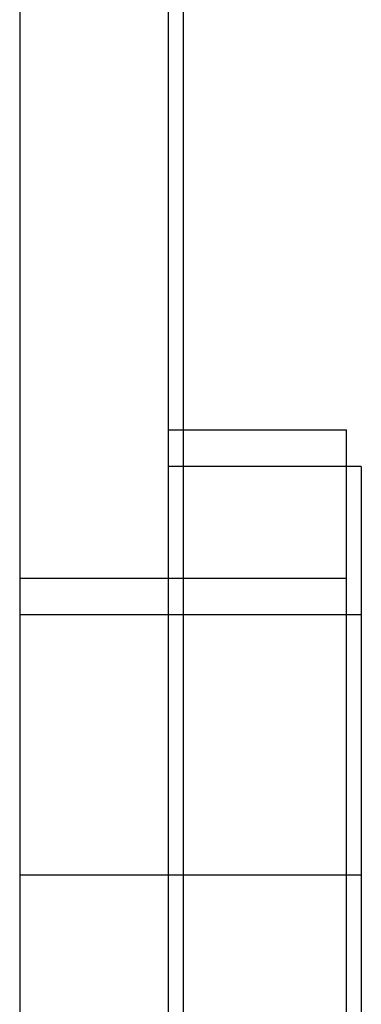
# Model space of a CAD drawing. Header units: millimetres. Extents: x 0 to 93, y -1.2 to 50.
# Tile 29 of 140: x 0 to 2.3, y 11.6 to 18.3. Entities that reach past the tile are written whole.
import ezdxf

# ---------------------------------------------------------------- set-up
doc = ezdxf.new("R2010")
doc.units = ezdxf.units.MM
doc.layers.add('MAIN-1', color=7, linetype='Continuous')
doc.layers.add('MAIN-2', color=7, linetype='Continuous')

msp = doc.modelspace()

# ---------------------------------------------------------------- linework, layer by layer
at = {"layer": 'MAIN-1'}
for p, q in [((0, 43.8), (0, 1)), ((1, 43.8), (1, 1)), ((1.1, 22), (1.1, 15.5)), ((1, 15.5), (2.2, 15.5)), ((2.2, 12.5), (2.2, 15.5)), ((2.3, 15.2525), (2.2, 15.2525)), ((2.3, 15.2525), (2.3, 12.5)), ((2.2, 12.5), (1, 12.5)), ((2.2, 9.5), (2.2, 12.5)), ((2.3, 12.5), (2.2, 12.5)), ((2.3, 12.5), (2.3, 9.7475))]:
    msp.add_line(p, q, dxfattribs=at)
at = {"layer": 'MAIN-2'}
for p, q in [((1.1, 15.5), (1.1, 9.5)), ((2.2, 15.2525), (1, 15.2525)), ((0, 14.5), (2.2, 14.5)), ((2.3, 14.2525), (0, 14.2525)), ((2.2, 12.5), (0, 12.5)), ((2.2, 12.5), (0, 12.5)), ((2.3, 12.5), (0, 12.5)), ((2.3, 12.5), (0, 12.5)), ((2.2, 12.5), (1, 12.5)), ((2.3, 12.5), (1, 12.5)), ((2.2, 12.5), (1, 12.5)), ((2.2, 12.5), (2.2, 12.5)), ((2.2, 12.5), (2.2, 12.5)), ((2.3, 12.5), (2.3, 12.5)), ((2.3, 12.5), (2.3, 12.5))]:
    msp.add_line(p, q, dxfattribs=at)

doc.saveas('drawing.dxf')
